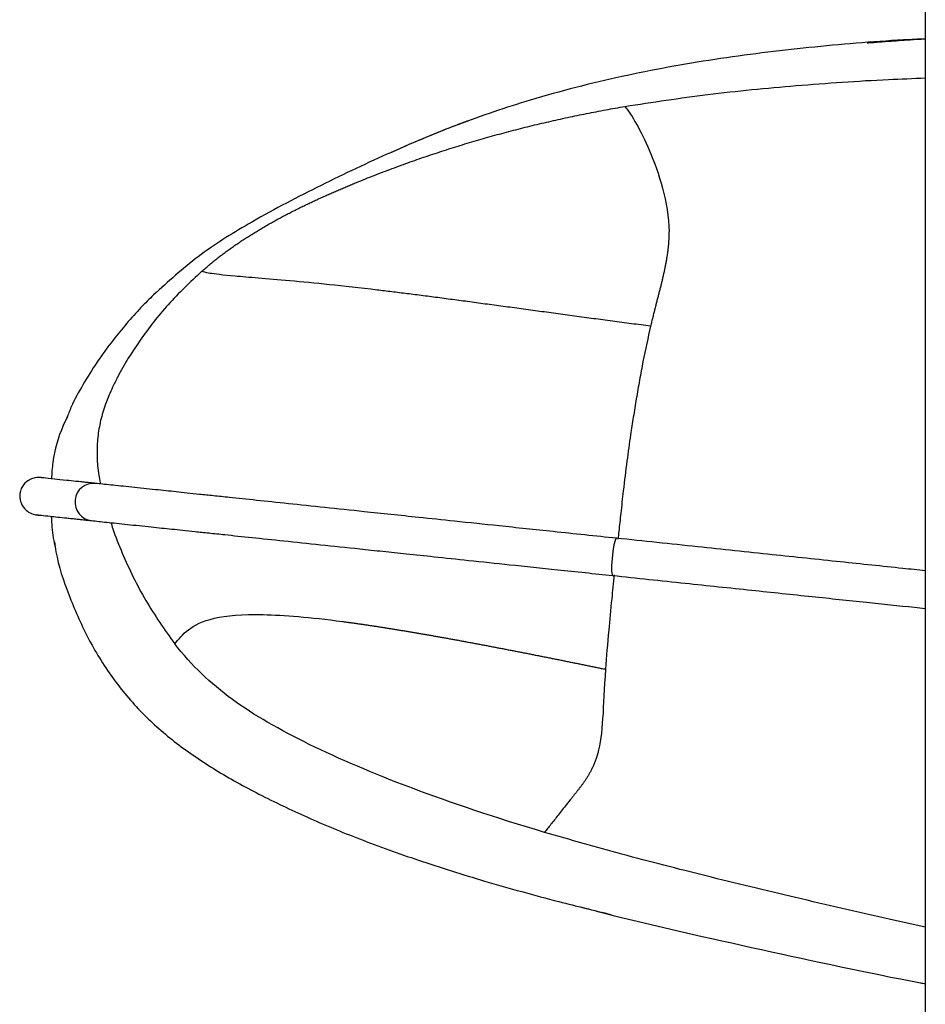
# Paper-space layout '_Right' of a CAD drawing. Header units: millimetres. Extents: x -155 to 619, y 0 to 686.
# Tile 2 of 8: x -155 to -34, y 264 to 395. Entities that reach past the tile are written whole.
import ezdxf

# ---------------------------------------------------------------- set-up
doc = ezdxf.new("R2010")
doc.units = ezdxf.units.MM

psp = doc.layouts.new('_Right')

# ---------------------------------------------------------------- linework, layer by layer
at = {"color": 7, "linetype": 'Continuous', "lineweight": 25}
for p, q in [((-34, 421.19), (-34, 5)), ((-152.28, 334.04), (-153.03, 334.01)), ((-152.28, 334.04), (-152.49, 334.06)), ((-152.95, 329.09), (-152.82, 329.07))]:
    psp.add_line(p, q, dxfattribs=at)
at = {"color": 7, "linetype": 'Continuous', "lineweight": 25, "flags": 128}
psp.add_lwpolyline([(-75.27, 325.94), (-75.31, 325.93), (-75.46, 325.65), (-75.62, 325.04), (-75.77, 324.19), (-75.88, 323.22), (-75.94, 322.29), (-75.94, 321.54), (-75.88, 321.08), (-75.8, 320.96)], dxfattribs=at)
at = {"color": 7, "linetype": 'Continuous', "lineweight": 25}
psp.add_arc((-145.17, 330.78), 2.5, 83.9688, 263.6776, dxfattribs=at)
for points, knots in [([(-34, 392.66), (-34.97, 392.61), (-40.17, 392.38), (-49.56, 391.57), (-62.15, 390.04), (-74.6, 387.76), (-86.08, 384.85), (-96.55, 381.31), (-106.03, 377.29), (-115.38, 372.87), (-123.85, 368.41), (-131.3, 363.78), (-135.22, 360.22), (-137.16, 358.45)], [0, 0, 0, 0, 0.0263728, 0.1410381, 0.2556103, 0.3699088, 0.4839944, 0.5765913, 0.6692066, 0.763026, 0.8568014, 0.9289579, 1, 1, 1, 1]), ([(-34, 392.63), (-34.24, 392.62), (-35.05, 392.57), (-36.39, 392.48), (-37.93, 392.38), (-39.2, 392.29), (-40.16, 392.22), (-40.86, 392.16), (-41.47, 392.12), (-41.77, 392.09), (-41.76, 392.09), (-41.76, 392.09)], [0, 0, 0, 0, 0.040937, 0.137431, 0.225085, 0.31065, 0.402451, 0.506081, 0.6239, 0.842261, 1, 1, 1, 1]), ([(-74.15, 383.64), (-70.47, 384.2), (-62.87, 385.37), (-51.11, 386.48), (-41.4, 387.17), (-35.64, 387.38), (-34, 387.44)], [0, 0, 0, 0, 0.27667, 0.571506, 0.878099, 1, 1, 1, 1]), ([(-110.04, 373.47), (-109.64, 373.64), (-108.85, 373.96), (-107.66, 374.43), (-106.46, 374.89), (-105.26, 375.34), (-104.06, 375.79), (-102.85, 376.22), (-101.65, 376.65), (-100.43, 377.06), (-99.22, 377.46), (-98, 377.86), (-96.77, 378.25), (-95.54, 378.62), (-94.31, 378.99), (-93.08, 379.35), (-91.84, 379.7), (-90.6, 380.04), (-89.35, 380.37), (-88.1, 380.69), (-86.85, 381.01), (-85.59, 381.31), (-84.34, 381.6), (-83.07, 381.89), (-81.81, 382.17), (-80.54, 382.43), (-79.27, 382.69), (-77.99, 382.94), (-76.72, 383.18), (-75.44, 383.42), (-74.58, 383.56), (-74.15, 383.64)], [0, 0, 0, 0, 0.034316, 0.068629, 0.102933, 0.137224, 0.1715, 0.205776, 0.240058, 0.274351, 0.30866, 0.342989, 0.377342, 0.411719, 0.446119, 0.480538, 0.514976, 0.549432, 0.58391, 0.618409, 0.652933, 0.687483, 0.722063, 0.756675, 0.791318, 0.825997, 0.860714, 0.895472, 0.930272, 0.965115, 1, 1, 1, 1]), ([(-74.15, 383.64), (-73.67, 383.01), (-73.15, 382.25), (-72.06, 380.32), (-71.48, 379.15), (-70.26, 376.27), (-69.61, 374.55), (-68.62, 370.86), (-68.27, 368.87), (-68.26, 366.89)], [0, 0, 0, 0, 0.25, 0.25, 0.5, 0.5, 0.75, 0.75, 1, 1, 1, 1]), ([(-95.17, 381.69), (-95.17, 381.7), (-95.15, 381.7), (-95.23, 381.67), (-95.43, 381.6), (-95.77, 381.47), (-96, 381.39), (-96.16, 381.33), (-96.3, 381.27), (-96.41, 381.23), (-96.52, 381.19), (-96.68, 381.13), (-96.9, 381.05), (-97.57, 380.79), (-98.55, 380.4), (-100.1, 379.78), (-101.97, 379), (-103.72, 378.25), (-104.97, 377.68), (-105.38, 377.5)], [0, 0, 0, 0, 0.033933, 0.168102, 0.266884, 0.300174, 0.312691, 0.322811, 0.327245, 0.331481, 0.335737, 0.340211, 0.350363, 0.362722, 0.436591, 0.544851, 0.72229, 0.909844, 1, 1, 1, 1]), ([(-130.72, 361.61), (-130.55, 361.77), (-130.19, 362.07), (-129.65, 362.52), (-129.11, 362.97), (-128.56, 363.4), (-128.01, 363.82), (-127.45, 364.24), (-126.9, 364.64), (-126.33, 365.04), (-125.77, 365.43), (-125.2, 365.81), (-124.62, 366.18), (-124.04, 366.55), (-123.46, 366.9), (-122.88, 367.26), (-122.29, 367.6), (-121.7, 367.94), (-121.1, 368.27), (-120.51, 368.6), (-119.91, 368.92), (-119.31, 369.24), (-118.7, 369.55), (-118.1, 369.86), (-117.49, 370.16), (-116.88, 370.45), (-116.26, 370.75), (-115.65, 371.04), (-115.03, 371.32), (-114.41, 371.6), (-113.79, 371.88), (-113.17, 372.15), (-112.54, 372.42), (-111.92, 372.69), (-111.29, 372.95), (-110.67, 373.22), (-110.25, 373.39), (-110.04, 373.47)], [0, 0, 0, 0, 0.0294574, 0.0587877, 0.0879984, 0.1170979, 0.1460953, 0.175, 0.2038218, 0.2325701, 0.2612542, 0.2898828, 0.318464, 0.3470049, 0.3755119, 0.4039901, 0.4324435, 0.4608747, 0.4892861, 0.5176812, 0.5460621, 0.5744325, 0.6027983, 0.6311618, 0.6595247, 0.6878882, 0.7162531, 0.7446198, 0.7729886, 0.8013594, 0.829732, 0.8581063, 0.8864821, 0.9148593, 0.9432378, 0.9716179, 1, 1, 1, 1]), ([(-68.27, 366.89), (-68.27, 366.75), (-68.27, 366.47), (-68.29, 366.05), (-68.31, 365.63), (-68.34, 365.2), (-68.38, 364.77), (-68.43, 364.34), (-68.49, 363.9), (-68.56, 363.46), (-68.63, 363.02), (-68.71, 362.57), (-68.8, 362.12), (-68.9, 361.66), (-69, 361.19), (-69.11, 360.72), (-69.22, 360.23), (-69.34, 359.75), (-69.47, 359.25), (-69.6, 358.74), (-69.73, 358.23), (-69.87, 357.7), (-70, 357.16), (-70.15, 356.61), (-70.29, 356.05), (-70.43, 355.47), (-70.58, 354.88), (-70.68, 354.47), (-70.73, 354.27)], [0, 0, 0, 0, 0.038473, 0.076923, 0.115348, 0.153749, 0.192124, 0.230475, 0.268803, 0.307112, 0.345403, 0.383681, 0.421949, 0.460213, 0.498475, 0.536742, 0.575019, 0.613311, 0.651625, 0.689969, 0.728355, 0.766796, 0.805311, 0.843924, 0.882664, 0.921564, 0.960663, 1, 1, 1, 1]), ([(-130.72, 361.61), (-132.26, 360.16), (-135.26, 357.32), (-138.99, 352.54), (-141.34, 348.76), (-142.78, 345.86), (-143.59, 343.93), (-144.27, 341.69), (-144.67, 339.43), (-144.76, 337.08), (-144.61, 334.99), (-144.35, 333.69), (-144.25, 333.2)], [0, 0, 0, 0, 0.192094, 0.376037, 0.55082, 0.596233, 0.670946, 0.741008, 0.809357, 0.879343, 0.954382, 1, 1, 1, 1]), ([(-107.28, 359.11), (-111.9, 359.66), (-115.77, 360.05), (-122.09, 360.62), (-124.53, 360.8), (-127.97, 361.11), (-128.98, 361.23), (-130.24, 361.44), (-130.5, 361.53), (-130.72, 361.61)], [0, 0, 0, 0, 0.25, 0.25, 0.5, 0.5, 0.75, 0.75, 1, 1, 1, 1]), ([(-137.17, 358.46), (-137.72, 357.9), (-138.93, 356.71), (-140.76, 354.66), (-142.76, 352.22), (-144.75, 349.49), (-146.6, 346.5), (-147.98, 344.06), (-148.56, 342.5), (-148.75, 342)], [0, 0, 0, 0, 0.123432, 0.266558, 0.404202, 0.5823, 0.755191, 0.921326, 1, 1, 1, 1]), ([(-70.73, 354.27), (-71.15, 354.32), (-72, 354.44), (-73.28, 354.61), (-74.55, 354.77), (-75.83, 354.94), (-77.09, 355.11), (-78.36, 355.28), (-79.62, 355.45), (-80.88, 355.62), (-82.13, 355.79), (-83.38, 355.96), (-84.62, 356.13), (-85.86, 356.3), (-87.09, 356.47), (-88.32, 356.63), (-89.53, 356.8), (-90.74, 356.96), (-91.94, 357.12), (-93.13, 357.28), (-94.3, 357.44), (-95.47, 357.6), (-96.62, 357.75), (-97.77, 357.9), (-98.89, 358.05), (-100.01, 358.2), (-101.1, 358.34), (-102.18, 358.48), (-103.24, 358.61), (-104.29, 358.74), (-105.31, 358.87), (-106.31, 358.99), (-106.96, 359.07), (-107.28, 359.11)], [0, 0, 0, 0, 0.033468, 0.066897, 0.100286, 0.133632, 0.166933, 0.200183, 0.233378, 0.26651, 0.299574, 0.332562, 0.365469, 0.398287, 0.431011, 0.463636, 0.496156, 0.528568, 0.560868, 0.593052, 0.625117, 0.657058, 0.688873, 0.720561, 0.752119, 0.783546, 0.81484, 0.846002, 0.877034, 0.90794, 0.938729, 0.969411, 1, 1, 1, 1]), ([(-70.73, 354.27), (-71.07, 352.73), (-71.58, 350.44), (-72.2, 347.1), (-72.63, 344.62), (-73.03, 342.18), (-73.45, 339.4), (-73.91, 336.16), (-74.34, 332.68), (-74.69, 329.47), (-74.92, 327.3), (-75.05, 326.16), (-75.08, 325.82)], [0, 0, 0, 0, 0.188909, 0.281091, 0.370953, 0.457686, 0.540361, 0.661327, 0.794137, 0.889423, 0.966026, 1, 1, 1, 1]), ([(-148.65, 342.26), (-148.85, 341.84), (-149.79, 339.89), (-150.61, 337.05), (-150.77, 334.62), (-150.81, 333.89)], [0, 0, 0, 0, 0.161072, 0.746525, 1, 1, 1, 1]), ([(-152.54, 334.06), (-152.81, 334.03), (-153.31, 333.99), (-154.08, 333.59), (-154.65, 333), (-154.92, 332.4), (-155, 332.07), (-155.02, 331.93), (-155.04, 331.78), (-155.07, 331.28), (-154.92, 330.59), (-154.34, 329.72), (-153.47, 329.16), (-152.86, 329.1), (-152.54, 329.06)], [0, 0, 0, 0, 0.088398, 0.165132, 0.280728, 0.353523, 0.377404, 0.386963, 0.396849, 0.42196, 0.569079, 0.747092, 0.864542, 1, 1, 1, 1]), ([(-144.91, 333.27), (-145.09, 333.29), (-145.42, 333.32), (-145.86, 333.37), (-146.22, 333.41), (-146.5, 333.44), (-146.95, 333.48), (-147.77, 333.57), (-149.14, 333.71), (-150.61, 333.87), (-151.64, 333.98), (-152.03, 334.02), (-152.12, 334.03), (-152.17, 334.03), (-152.2, 334.04), (-152.23, 334.04), (-152.28, 334.04), (-152.33, 334.05), (-152.36, 334.05), (-152.37, 334.05)], [0, 0, 0, 0, 0.033584, 0.062557, 0.086933, 0.106711, 0.122504, 0.184481, 0.297742, 0.499995, 0.757415, 0.81405, 0.869628, 0.88371, 0.899221, 0.918592, 0.941845, 0.968982, 1, 1, 1, 1]), ([(-75.27, 325.94), (-78.1, 326.23), (-83.37, 326.79), (-90.6, 327.55), (-96.59, 328.18), (-101.41, 328.69), (-105.44, 329.11), (-109.68, 329.56), (-114.37, 330.05), (-119.2, 330.56), (-123.44, 331.01), (-126.68, 331.35), (-129.15, 331.61), (-131.02, 331.81), (-132.68, 331.98), (-134.16, 332.14), (-135.58, 332.29), (-137.05, 332.44), (-138.62, 332.61), (-140.2, 332.77), (-141.67, 332.93), (-142.95, 333.06), (-144.02, 333.18), (-144.6, 333.24), (-144.91, 333.27)], [0, 0, 0, 0, 0.065849, 0.122486, 0.170049, 0.208623, 0.239701, 0.270388, 0.317319, 0.365454, 0.412583, 0.458554, 0.488626, 0.517913, 0.546346, 0.573987, 0.601227, 0.634299, 0.675467, 0.724631, 0.781624, 0.846473, 0.919249, 1, 1, 1, 1]), ([(-152.74, 329.07), (-152.75, 329.07), (-152.75, 329.07), (-152.74, 329.07), (-152.72, 329.06), (-152.67, 329.06), (-152.54, 329.04), (-152.07, 329), (-151.15, 328.9), (-150.02, 328.78), (-149.03, 328.68), (-148.11, 328.58), (-147.57, 328.52), (-147.19, 328.48), (-146.96, 328.46), (-146.68, 328.43), (-146.34, 328.39), (-145.92, 328.35), (-145.61, 328.32), (-145.45, 328.3)], [0, 0, 0, 0, 0.00257, 0.028506, 0.049547, 0.066348, 0.132292, 0.252809, 0.467995, 0.604931, 0.741875, 0.802137, 0.861274, 0.876258, 0.892764, 0.913376, 0.938118, 0.966987, 1, 1, 1, 1]), ([(-150.84, 328.87), (-150.79, 327.9), (-150.72, 326.49), (-150.39, 325.13), (-150.29, 324.7)], [0, 0, 0, 0, 0.689868, 1, 1, 1, 1]), ([(-145.45, 328.3), (-145.14, 328.27), (-144.56, 328.2), (-143.5, 328.09), (-142.22, 327.96), (-140.76, 327.8), (-139.19, 327.64), (-137.63, 327.47), (-136.16, 327.32), (-134.75, 327.17), (-133.28, 327.02), (-131.63, 326.84), (-129.76, 326.65), (-127.29, 326.39), (-124.05, 326.04), (-119.8, 325.6), (-114.95, 325.09), (-110.41, 324.61), (-106.53, 324.2), (-103.22, 323.85), (-99.41, 323.45), (-94.8, 322.96), (-89.29, 322.38), (-82.86, 321.71), (-78.25, 321.22), (-75.8, 320.96)], [0, 0, 0, 0, 0.08049, 0.153061, 0.217762, 0.274663, 0.323792, 0.364984, 0.398137, 0.425373, 0.452979, 0.481401, 0.510702, 0.540817, 0.586891, 0.634159, 0.682464, 0.729529, 0.755909, 0.782057, 0.812367, 0.849315, 0.892841, 0.943045, 1, 1, 1, 1]), ([(-142.87, 328.03), (-142.78, 327.76), (-142.35, 326.37), (-140.91, 322.86), (-138.39, 317.56), (-135.68, 313.73), (-134.33, 311.83)], [0, 0, 0, 0, 0.046101, 0.236338, 0.620164, 1, 1, 1, 1]), ([(-150.4, 325.48), (-150.34, 325.03), (-150.01, 322.61), (-148.53, 318.3), (-146.07, 312.62), (-142.8, 307.27), (-138.8, 302.51), (-134.11, 298.42), (-128.83, 294.86), (-122.97, 291.63), (-116.54, 288.56), (-109.42, 285.62), (-101.49, 282.77), (-92.59, 279.99), (-83.98, 277.61), (-78.31, 276.23), (-75.98, 275.65)], [0, 0, 0, 0, 0.014202, 0.077485, 0.143619, 0.209974, 0.274629, 0.339004, 0.405386, 0.475334, 0.549828, 0.630217, 0.718301, 0.815864, 0.924281, 1, 1, 1, 1]), ([(-34, 321.59), (-35, 321.7), (-38.78, 322.09), (-45.6, 322.81), (-54.75, 323.77), (-64.75, 324.83), (-71.67, 325.56), (-75.27, 325.94)], [0, 0, 0, 0, 0.072806, 0.273533, 0.494916, 0.736992, 1, 1, 1, 1]), ([(-75.59, 321.04), (-75.7, 319.96), (-75.97, 317.39), (-76.39, 313.1), (-76.62, 310.14), (-76.75, 308.44)], [0, 0, 0, 0, 0.234568, 0.560061, 1, 1, 1, 1]), ([(-75.8, 320.96), (-72.56, 320.62), (-66.38, 319.97), (-57.48, 319.03), (-49.4, 318.18), (-42.15, 317.42), (-37.11, 316.89), (-34.49, 316.61), (-34, 316.56)], [0, 0, 0, 0, 0.233018, 0.445897, 0.638849, 0.811932, 0.965185, 1, 1, 1, 1]), ([(-134.33, 311.83), (-133.84, 312.42), (-133.31, 313.09), (-131.7, 314.33), (-130.62, 314.88), (-127.42, 315.62), (-125.3, 315.79), (-119.72, 315.68), (-116.25, 315.39), (-111.92, 314.82)], [0, 0, 0, 0, 0.25, 0.25, 0.5, 0.5, 0.75, 0.75, 1, 1, 1, 1]), ([(-111.92, 314.82), (-111.78, 314.8), (-111.48, 314.76), (-111.04, 314.7), (-110.58, 314.64), (-110.13, 314.57), (-109.67, 314.51), (-109.2, 314.44), (-108.73, 314.37), (-108.25, 314.3), (-107.77, 314.23), (-107.29, 314.15), (-106.8, 314.08), (-106.31, 314), (-105.81, 313.92), (-105.31, 313.84), (-104.81, 313.76), (-104.3, 313.68), (-103.8, 313.59), (-103.28, 313.51), (-102.77, 313.42), (-102.25, 313.33), (-101.73, 313.24), (-101.21, 313.15), (-100.68, 313.06), (-100.15, 312.97), (-99.62, 312.88), (-99.09, 312.78), (-98.56, 312.69), (-98.02, 312.59), (-97.48, 312.5), (-96.94, 312.4), (-96.4, 312.3), (-95.86, 312.2), (-95.31, 312.1), (-94.77, 312), (-94.22, 311.9), (-93.67, 311.79), (-93.12, 311.69), (-92.57, 311.59), (-92.01, 311.48), (-91.46, 311.37), (-90.9, 311.27), (-90.35, 311.16), (-89.79, 311.05), (-89.23, 310.95), (-88.67, 310.84), (-88.11, 310.73), (-87.55, 310.62), (-86.98, 310.51), (-86.42, 310.4), (-85.86, 310.28), (-85.29, 310.17), (-84.73, 310.06), (-84.16, 309.95), (-83.59, 309.83), (-83.02, 309.72), (-82.46, 309.6), (-81.89, 309.49), (-81.32, 309.37), (-80.75, 309.26), (-80.18, 309.14), (-79.61, 309.03), (-79.04, 308.91), (-78.46, 308.79), (-77.89, 308.67), (-77.32, 308.56), (-76.94, 308.48), (-76.75, 308.44)], [0, 0, 0, 0, 0.01473, 0.02947, 0.044221, 0.058983, 0.073759, 0.088548, 0.103353, 0.118172, 0.133008, 0.147859, 0.162727, 0.177611, 0.192511, 0.207428, 0.222361, 0.237308, 0.25227, 0.267246, 0.282236, 0.29724, 0.312258, 0.327288, 0.342332, 0.357389, 0.372458, 0.38754, 0.402634, 0.417741, 0.43286, 0.447992, 0.463137, 0.478295, 0.493466, 0.508651, 0.523848, 0.539058, 0.554281, 0.569516, 0.584763, 0.600022, 0.615292, 0.630574, 0.645866, 0.66117, 0.676483, 0.691807, 0.707141, 0.722484, 0.737836, 0.753198, 0.768568, 0.783946, 0.799333, 0.814727, 0.83013, 0.845539, 0.860956, 0.87638, 0.891811, 0.907248, 0.922692, 0.938141, 0.953597, 0.969059, 0.984527, 1, 1, 1, 1]), ([(-116.34, 298.4), (-120.32, 300.35), (-123.69, 302.26), (-129.56, 306.56), (-132.06, 308.93), (-134.33, 311.83)], [0, 0, 0, 0, 0.5, 0.5, 1, 1, 1, 1]), ([(-76.75, 308.44), (-76.92, 305.87), (-77, 303.71), (-77.26, 300.01), (-77.44, 298.48), (-77.79, 297.17)], [0, 0, 0, 0, 0.5, 0.5, 1, 1, 1, 1]), ([(-77.8, 297.17), (-77.82, 297.08), (-77.87, 296.9), (-77.95, 296.64), (-78.04, 296.39), (-78.13, 296.15), (-78.22, 295.92), (-78.31, 295.69), (-78.41, 295.47), (-78.51, 295.25), (-78.61, 295.05), (-78.72, 294.85), (-78.82, 294.65), (-78.93, 294.46), (-79.03, 294.28), (-79.14, 294.1), (-79.25, 293.93), (-79.36, 293.76), (-79.47, 293.59), (-79.58, 293.43), (-79.68, 293.28), (-79.79, 293.12), (-79.9, 292.98), (-80.01, 292.83), (-80.11, 292.69), (-80.22, 292.55), (-80.32, 292.41), (-80.43, 292.28), (-80.53, 292.15), (-80.63, 292.02), (-80.73, 291.9), (-80.83, 291.78), (-80.93, 291.66), (-81.02, 291.54), (-81.12, 291.42), (-81.21, 291.3), (-81.5, 290.94), (-81.96, 290.37), (-82.55, 289.63), (-83.08, 288.94), (-83.58, 288.3), (-84.05, 287.71), (-84.49, 287.15), (-84.76, 286.81), (-84.9, 286.64)], [0, 0, 0, 0, 0.011007, 0.02202, 0.033038, 0.044063, 0.055094, 0.066132, 0.077178, 0.088232, 0.099294, 0.110366, 0.121447, 0.132539, 0.143641, 0.154756, 0.165885, 0.177028, 0.188186, 0.199358, 0.210545, 0.221745, 0.232958, 0.244183, 0.25542, 0.266667, 0.277924, 0.289191, 0.300467, 0.31175, 0.32304, 0.334338, 0.345642, 0.356953, 0.368271, 0.379596, 0.390928, 0.477087, 0.563266, 0.649799, 0.736971, 0.824439, 0.912098, 1, 1, 1, 1]), ([(-34, 273.97), (-35.61, 274.33), (-41.41, 275.61), (-51.18, 277.87), (-63.09, 280.74), (-74.29, 283.59), (-81.46, 285.65), (-84.9, 286.64)], [0, 0, 0, 0, 0.094582, 0.33922, 0.5737, 0.794966, 1, 1, 1, 1]), ([(-80.09, 276.68), (-79.08, 276.41), (-71.06, 274.32), (-55.9, 270.98), (-41.55, 267.84), (-34.22, 266.45), (-34, 266.41)], [0, 0, 0, 0, 0.066707, 0.526194, 0.985725, 1, 1, 1, 1])]:
    psp.add_open_spline(points, degree=3, knots=knots, dxfattribs=at)
psp.add_open_spline([(-84.9, 286.64), (-98.04, 290.55), (-108.38, 294.52), (-116.34, 298.4)], degree=3, dxfattribs=at)

doc.saveas('drawing.dxf')
